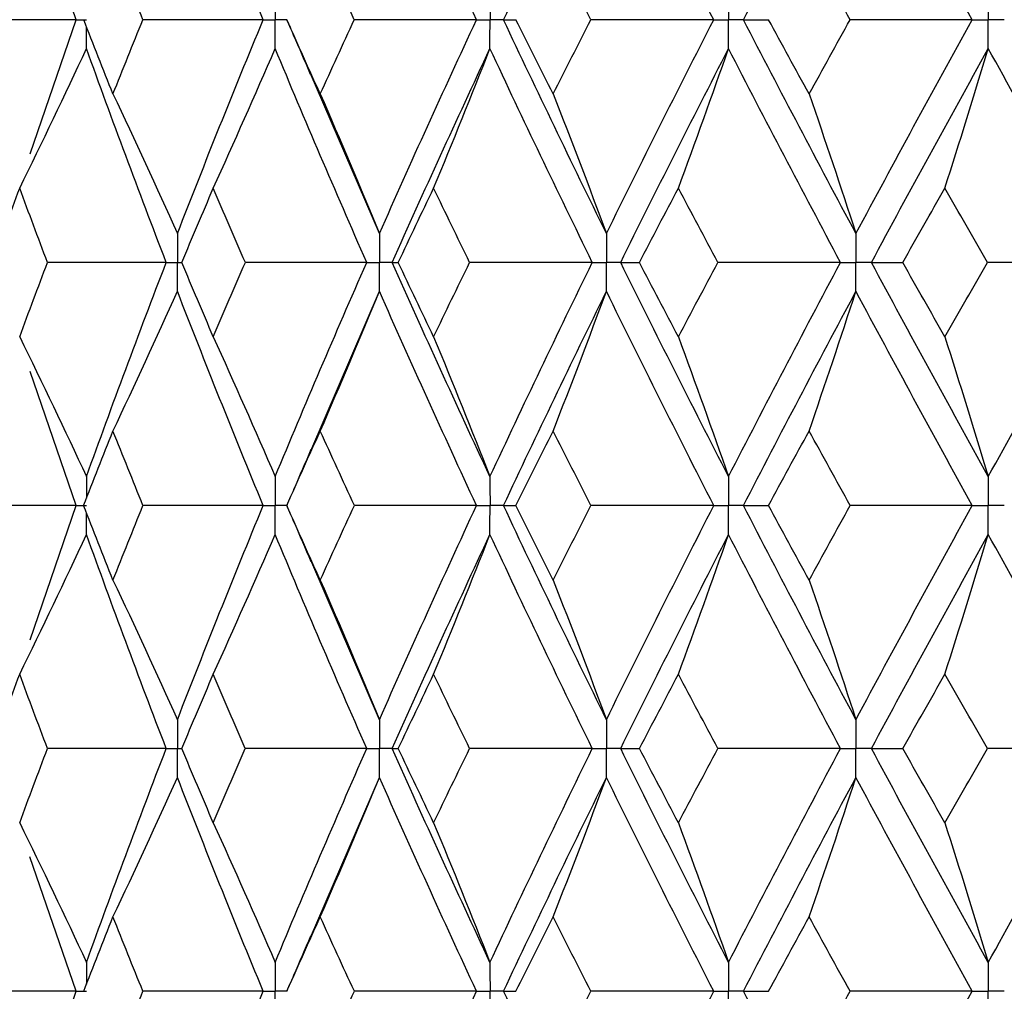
# Paper-space layout '_Right' of a CAD drawing. Header units: millimetres. Extents: x -25 to 310, y -1 to 320.
# Tile 5 of 51: x -16.56 to -10.38, y 21.73 to 27.82. Entities that reach past the tile are written whole.
import ezdxf

# ---------------------------------------------------------------- set-up
doc = ezdxf.new("R2010")
doc.units = ezdxf.units.MM

psp = doc.layouts.new('_Right')

# ---------------------------------------------------------------- linework, layer by layer
at = {"color": 7, "linetype": 'Continuous', "lineweight": 25}
for p, q in [((-16.2095, 27.8243), (-16.4987, 28.6664)), ((-16.499, 26.9825), (-16.2095, 27.8243)), ((-14.8862, 27.8243), (-14.887, 27.8244)), ((-14.3057, 26.4821), (-14.741, 27.4915)), ((-14.7369, 25.1177), (-14.3057, 26.1194)), ((-16.2095, 24.7748), (-16.4986, 25.6168)), ((-16.4988, 23.9326), (-16.2095, 24.7748)), ((-14.8864, 24.7748), (-14.8872, 24.7748)), ((-14.3057, 23.4307), (-14.7373, 24.4329)), ((-14.7392, 22.0627), (-14.3057, 23.0682)), ((-16.2095, 21.7258), (-16.4997, 22.5696)), ((-16.4986, 20.8838), (-16.2095, 21.7258)), ((-14.8864, 21.7257), (-14.8871, 21.7257))]:
    psp.add_line(p, q, dxfattribs=at)
for points in [[(-15.0354, 27.8243), (-15.2201, 28.2718), (-15.3997, 28.7201), (-15.5737, 29.1685)], [(-13.6964, 27.8243), (-13.9044, 28.2718), (-14.1076, 28.7201), (-14.3057, 29.1685)], [(-13.5269, 27.8243), (-13.3164, 28.2718), (-13.1009, 28.7201), (-12.8809, 29.1685)], [(-12.2075, 27.8243), (-12.4363, 28.2718), (-12.6609, 28.7201), (-12.8809, 29.1685)], [(-12.0211, 27.8243), (-11.79, 28.2718), (-11.5545, 28.7201), (-11.315, 29.1685)], [(-10.5847, 27.8243), (-10.8319, 28.2718), (-11.0754, 28.7201), (-11.315, 29.1685)], [(-15.79, 27.8244), (-15.8533, 27.98), (-15.9161, 28.1357), (-15.9781, 28.2914)], [(-14.4634, 27.8244), (-14.5353, 27.98), (-14.6065, 28.1357), (-14.6771, 28.2914)], [(-12.9784, 27.8244), (-13.0579, 27.98), (-13.1369, 28.1357), (-13.2153, 28.2914)], [(-11.3512, 27.8244), (-11.4375, 27.98), (-11.5234, 28.1357), (-11.6088, 28.2914)], [(-16.2095, 27.8243), (-16.4549, 27.8243), (-16.6995, 27.8243), (-16.9435, 27.8244)], [(-15.9781, 27.3582), (-16.0401, 27.5136), (-16.1014, 27.6689), (-16.1621, 27.8244)], [(-15.9781, 27.3582), (-15.9161, 27.5136), (-15.8534, 27.6689), (-15.79, 27.8244)], [(-15.0354, 27.8243), (-15.2873, 27.8243), (-15.5389, 27.8243), (-15.79, 27.8244)], [(-15.5737, 26.4821), (-15.3997, 26.93), (-15.2203, 27.3765), (-15.0354, 27.8243)], [(-14.6771, 27.3582), (-14.7477, 27.5136), (-14.8177, 27.6689), (-14.887, 27.8244)], [(-14.6771, 27.3582), (-14.6065, 27.5136), (-14.5353, 27.6689), (-14.4634, 27.8244)], [(-13.6964, 27.8243), (-13.9523, 27.8243), (-14.208, 27.8243), (-14.4634, 27.8244)], [(-14.3057, 26.4821), (-14.1075, 26.93), (-13.9045, 27.3765), (-13.6964, 27.8243)], [(-13.5269, 27.8243), (-13.5031, 27.8243), (-13.4771, 27.8243), (-13.4489, 27.8244)], [(-12.8809, 26.4821), (-13.101, 26.93), (-13.3162, 27.3765), (-13.5269, 27.8243)], [(-13.2153, 27.3582), (-13.2937, 27.5136), (-13.3716, 27.6689), (-13.4489, 27.8244)], [(-13.2153, 27.3582), (-13.1369, 27.5136), (-13.0579, 27.6689), (-12.9784, 27.8244)], [(-12.2075, 27.8243), (-12.4644, 27.8243), (-12.7214, 27.8243), (-12.9784, 27.8244)], [(-12.8809, 26.4821), (-12.6608, 26.93), (-12.4364, 27.3765), (-12.2075, 27.8243)], [(-12.0211, 27.8243), (-11.9707, 27.8243), (-11.9181, 27.8243), (-11.8634, 27.8244)], [(-11.315, 26.4821), (-11.5546, 26.93), (-11.7899, 27.3765), (-12.0211, 27.8243)], [(-11.6088, 27.3582), (-11.6941, 27.5136), (-11.779, 27.6689), (-11.8634, 27.8244)], [(-11.6088, 27.3582), (-11.5234, 27.5136), (-11.4375, 27.6689), (-11.3512, 27.8244)], [(-10.5847, 27.8243), (-10.84, 27.8243), (-11.0955, 27.8243), (-11.3512, 27.8244)], [(-11.315, 26.4821), (-11.0754, 26.93), (-10.8321, 27.3765), (-10.5847, 27.8243)], [(-16.5637, 26.7671), (-16.4212, 27.0572), (-16.2815, 27.3491), (-16.1446, 27.643)], [(-15.6439, 26.3008), (-15.8165, 26.7488), (-15.9833, 27.1953), (-16.1446, 27.643)], [(-15.3486, 26.7671), (-15.2166, 27.0572), (-15.0871, 27.3491), (-14.9602, 27.643)], [(-14.3856, 26.3008), (-14.5824, 26.7488), (-14.7739, 27.1953), (-14.9602, 27.643)], [(-14.2252, 26.3008), (-14.0257, 26.7488), (-13.8213, 27.1953), (-13.6119, 27.643)], [(-13.9654, 26.7671), (-13.8452, 27.0572), (-13.7274, 27.3491), (-13.6119, 27.643)], [(-12.9697, 26.3008), (-13.1886, 26.7488), (-13.4026, 27.1953), (-13.6119, 27.643)], [(-12.7916, 26.3008), (-12.5702, 26.7488), (-12.3446, 27.1953), (-12.1145, 27.643)], [(-12.4291, 26.7671), (-12.3221, 27.0572), (-12.2173, 27.3491), (-12.1145, 27.643)], [(-11.4117, 26.3008), (-11.6502, 26.7488), (-11.8844, 27.1953), (-12.1145, 27.643)], [(-11.2178, 26.3008), (-10.9771, 26.7488), (-10.7327, 27.1953), (-10.4844, 27.643)], [(-10.7566, 26.7671), (-10.6641, 27.0572), (-10.5733, 27.3491), (-10.4844, 27.643)], [(-9.7287, 26.3008), (-9.9843, 26.7488), (-10.2361, 27.1953), (-10.4844, 27.643)], [(-15.9781, 27.3582), (-15.8406, 27.0681), (-15.7058, 26.7761), (-15.5737, 26.4821)], [(-14.6771, 27.3582), (-14.5508, 27.0681), (-14.427, 26.7761), (-14.3057, 26.4821)], [(-13.2153, 27.3582), (-13.1016, 27.0681), (-12.9901, 26.7761), (-12.8809, 26.4821)], [(-11.6088, 27.3582), (-11.5089, 27.0681), (-11.4109, 26.7761), (-11.315, 26.4821)], [(-16.7341, 26.3007), (-16.678, 26.4563), (-16.6212, 26.6118), (-16.5637, 26.7671)], [(-16.3892, 26.3007), (-16.4481, 26.4563), (-16.5063, 26.6118), (-16.5637, 26.7671)], [(-15.5459, 26.3007), (-15.4808, 26.4563), (-15.415, 26.6118), (-15.3486, 26.7671)], [(-15.1474, 26.3007), (-15.2151, 26.4563), (-15.2822, 26.6118), (-15.3486, 26.7671)], [(-14.1875, 26.3007), (-14.114, 26.4563), (-14.04, 26.6118), (-13.9654, 26.7671)], [(-13.7397, 26.3007), (-13.8155, 26.4563), (-13.8907, 26.6118), (-13.9654, 26.7671)], [(-12.6736, 26.3007), (-12.5926, 26.4563), (-12.5111, 26.6118), (-12.4291, 26.7671)], [(-12.1814, 26.3007), (-12.2645, 26.4563), (-12.3471, 26.6118), (-12.4291, 26.7671)], [(-11.0208, 26.3007), (-10.9332, 26.4563), (-10.8451, 26.6118), (-10.7566, 26.7671)], [(-10.4897, 26.3007), (-10.5791, 26.4563), (-10.6681, 26.6118), (-10.7566, 26.7671)], [(-16.5637, 25.8335), (-16.5063, 25.9892), (-16.4481, 26.145), (-16.3892, 26.3007)], [(-15.6439, 26.3008), (-15.8929, 26.3008), (-16.1413, 26.3007), (-16.3892, 26.3007)], [(-16.1446, 24.9563), (-15.9833, 25.4046), (-15.8163, 25.853), (-15.6439, 26.3008)], [(-15.3486, 25.8335), (-15.4151, 25.9892), (-15.4808, 26.145), (-15.5459, 26.3007)], [(-15.3486, 25.8335), (-15.2822, 25.9892), (-15.2151, 26.145), (-15.1474, 26.3007)], [(-14.3856, 26.3008), (-14.6399, 26.3008), (-14.8938, 26.3007), (-15.1474, 26.3007)], [(-14.9602, 24.9563), (-14.7739, 25.4046), (-14.5822, 25.853), (-14.3856, 26.3008)], [(-14.2252, 26.3008), (-14.2148, 26.3008), (-14.2022, 26.3007), (-14.1875, 26.3007)], [(-13.6119, 24.9563), (-13.8213, 25.4046), (-14.0258, 25.853), (-14.2252, 26.3008)], [(-13.9654, 25.8335), (-14.04, 25.9892), (-14.114, 26.145), (-14.1875, 26.3007)], [(-13.9654, 25.8335), (-13.8907, 25.9892), (-13.8155, 26.145), (-13.7397, 26.3007)], [(-12.9697, 26.3008), (-13.2265, 26.3008), (-13.4831, 26.3007), (-13.7397, 26.3007)], [(-13.6119, 24.9563), (-13.4026, 25.4046), (-13.1884, 25.853), (-12.9697, 26.3008)], [(-12.7916, 26.3008), (-12.7544, 26.3008), (-12.715, 26.3007), (-12.6736, 26.3007)], [(-12.1145, 24.9563), (-12.3446, 25.4046), (-12.5704, 25.853), (-12.7916, 26.3008)], [(-12.4291, 25.8335), (-12.5111, 25.9892), (-12.5926, 26.145), (-12.6736, 26.3007)], [(-12.4291, 25.8335), (-12.347, 25.9892), (-12.2645, 26.145), (-12.1814, 26.3007)], [(-11.4117, 26.3008), (-11.6682, 26.3008), (-11.9247, 26.3007), (-12.1814, 26.3007)], [(-12.1145, 24.9563), (-11.8844, 25.4046), (-11.6501, 25.853), (-11.4117, 26.3008)], [(-11.2178, 26.3008), (-11.1542, 26.3008), (-11.0886, 26.3007), (-11.0208, 26.3007)], [(-10.4844, 24.9563), (-10.7327, 25.4046), (-10.9773, 25.853), (-11.2178, 26.3008)], [(-10.7566, 25.8335), (-10.8452, 25.9892), (-10.9332, 26.145), (-11.0208, 26.3007)], [(-10.7566, 25.8335), (-10.6681, 25.9892), (-10.5791, 26.145), (-10.4897, 26.3007)], [(-9.7287, 26.3008), (-9.982, 26.3008), (-10.2357, 26.3007), (-10.4897, 26.3007)], [(-10.4844, 24.9563), (-10.2361, 25.4046), (-9.9841, 25.853), (-9.7287, 26.3008)], [(-15.9781, 25.2425), (-15.8407, 25.533), (-15.7059, 25.8253), (-15.5737, 26.1194)], [(-15.0353, 24.7748), (-15.2202, 25.2232), (-15.3998, 25.6716), (-15.5737, 26.1194)], [(-14.6771, 25.2425), (-14.5509, 25.533), (-14.4271, 25.8253), (-14.3057, 26.1194)], [(-13.6964, 24.7748), (-13.9044, 25.2232), (-14.1076, 25.6716), (-14.3057, 26.1194)], [(-13.5269, 24.7748), (-13.3163, 25.2232), (-13.1008, 25.6716), (-12.8809, 26.1194)], [(-13.2153, 25.2425), (-13.1017, 25.533), (-12.9902, 25.8253), (-12.8809, 26.1194)], [(-12.2074, 24.7748), (-12.4363, 25.2232), (-12.661, 25.6716), (-12.8809, 26.1194)], [(-12.0212, 24.7748), (-11.7899, 25.2232), (-11.5544, 25.6716), (-11.315, 26.1194)], [(-11.6088, 25.2425), (-11.5089, 25.533), (-11.411, 25.8253), (-11.315, 26.1194)], [(-10.5847, 24.7748), (-10.832, 25.2232), (-11.0755, 25.6716), (-11.315, 26.1194)], [(-16.5637, 25.8335), (-16.4213, 25.5429), (-16.2815, 25.2505), (-16.1446, 24.9563)], [(-15.3486, 25.8335), (-15.2166, 25.5429), (-15.0871, 25.2505), (-14.9602, 24.9563)], [(-13.9654, 25.8335), (-13.8452, 25.5429), (-13.7274, 25.2505), (-13.6119, 24.9563)], [(-12.4291, 25.8335), (-12.3222, 25.5429), (-12.2173, 25.2505), (-12.1145, 24.9563)], [(-10.7566, 25.8335), (-10.6641, 25.5429), (-10.5734, 25.2505), (-10.4844, 24.9563)], [(-16.1623, 24.7748), (-16.1016, 24.9307), (-16.0402, 25.0866), (-15.9781, 25.2425)], [(-15.7898, 24.7748), (-15.8532, 24.9307), (-15.916, 25.0866), (-15.9781, 25.2425)], [(-14.8872, 24.7748), (-14.8178, 24.9307), (-14.7478, 25.0866), (-14.6771, 25.2425)], [(-14.4632, 24.7748), (-14.5351, 24.9307), (-14.6064, 25.0866), (-14.6771, 25.2425)], [(-13.4491, 24.7748), (-13.3717, 24.9307), (-13.2938, 25.0866), (-13.2153, 25.2425)], [(-12.9782, 24.7748), (-13.0578, 24.9307), (-13.1368, 25.0866), (-13.2153, 25.2425)], [(-11.8636, 24.7748), (-11.7792, 24.9307), (-11.6942, 25.0866), (-11.6088, 25.2425)], [(-11.3509, 24.7748), (-11.4374, 24.9307), (-11.5233, 25.0866), (-11.6088, 25.2425)], [(-16.2095, 24.7748), (-16.4548, 24.7748), (-16.6994, 24.7748), (-16.9434, 24.7748)], [(-15.9781, 24.3073), (-16.0402, 24.4631), (-16.1016, 24.6189), (-16.1623, 24.7748)], [(-15.9781, 24.3073), (-15.916, 24.4631), (-15.8532, 24.6189), (-15.7898, 24.7748)], [(-15.0353, 24.7748), (-15.2872, 24.7748), (-15.5388, 24.7748), (-15.7898, 24.7748)], [(-15.5737, 23.4307), (-15.3998, 23.8781), (-15.2202, 24.3264), (-15.0353, 24.7748)], [(-14.6771, 24.3073), (-14.7478, 24.4631), (-14.8178, 24.6189), (-14.8872, 24.7748)], [(-14.6771, 24.3073), (-14.6064, 24.4631), (-14.5351, 24.6189), (-14.4632, 24.7748)], [(-13.6964, 24.7748), (-13.9522, 24.7748), (-14.2078, 24.7748), (-14.4632, 24.7748)], [(-14.3057, 23.4307), (-14.1077, 23.8781), (-13.9045, 24.3264), (-13.6964, 24.7748)], [(-13.5269, 24.7748), (-13.5032, 24.7748), (-13.4772, 24.7748), (-13.4491, 24.7748)], [(-12.8809, 23.4307), (-13.1008, 23.8781), (-13.3162, 24.3264), (-13.5269, 24.7748)], [(-13.2153, 24.3073), (-13.2938, 24.4631), (-13.3717, 24.6189), (-13.4491, 24.7748)], [(-13.2153, 24.3073), (-13.1368, 24.4631), (-13.0578, 24.6189), (-12.9782, 24.7748)], [(-12.2074, 24.7748), (-12.4643, 24.7748), (-12.7212, 24.7748), (-12.9782, 24.7748)], [(-12.8809, 23.4307), (-12.661, 23.8781), (-12.4364, 24.3264), (-12.2074, 24.7748)], [(-12.0212, 24.7748), (-11.9708, 24.7748), (-11.9183, 24.7748), (-11.8636, 24.7748)], [(-11.315, 23.4307), (-11.5544, 23.8781), (-11.7899, 24.3264), (-12.0212, 24.7748)], [(-11.6088, 24.3073), (-11.6942, 24.4631), (-11.7792, 24.6189), (-11.8636, 24.7748)], [(-11.6088, 24.3073), (-11.5233, 24.4631), (-11.4374, 24.6189), (-11.3509, 24.7748)], [(-10.5847, 24.7748), (-10.8399, 24.7748), (-11.0953, 24.7748), (-11.3509, 24.7748)], [(-11.315, 23.4307), (-11.0756, 23.8781), (-10.832, 24.3264), (-10.5847, 24.7748)], [(-16.5637, 23.7163), (-16.4212, 24.0067), (-16.2815, 24.2991), (-16.1446, 24.5933)], [(-15.6439, 23.2494), (-15.8163, 23.6967), (-15.9833, 24.1449), (-16.1446, 24.5933)], [(-15.3486, 23.7163), (-15.2166, 24.0067), (-15.0871, 24.2991), (-14.9602, 24.5933)], [(-14.3856, 23.2494), (-14.5822, 23.6967), (-14.7739, 24.1449), (-14.9602, 24.5933)], [(-14.2252, 23.2494), (-14.0258, 23.6967), (-13.8213, 24.1449), (-13.6119, 24.5933)], [(-13.9654, 23.7163), (-13.8452, 24.0067), (-13.7274, 24.2991), (-13.6119, 24.5933)], [(-12.9697, 23.2494), (-13.1884, 23.6967), (-13.4026, 24.1449), (-13.6119, 24.5933)], [(-12.7915, 23.2494), (-12.5704, 23.6967), (-12.3446, 24.1449), (-12.1145, 24.5933)], [(-12.4291, 23.7163), (-12.3222, 24.0067), (-12.2173, 24.2991), (-12.1145, 24.5933)], [(-11.4118, 23.2494), (-11.65, 23.6967), (-11.8844, 24.1449), (-12.1145, 24.5933)], [(-11.2178, 23.2494), (-10.9773, 23.6967), (-10.7327, 24.1449), (-10.4844, 24.5933)], [(-10.7566, 23.7163), (-10.6641, 24.0067), (-10.5733, 24.2991), (-10.4844, 24.5933)], [(-9.7287, 23.2494), (-9.984, 23.6967), (-10.2361, 24.1449), (-10.4844, 24.5933)], [(-15.9781, 24.3073), (-15.8407, 24.0169), (-15.7059, 23.7247), (-15.5737, 23.4307)], [(-14.6771, 24.3073), (-14.5509, 24.0169), (-14.4271, 23.7247), (-14.3057, 23.4307)], [(-13.2153, 24.3073), (-13.1017, 24.0169), (-12.9902, 23.7247), (-12.8809, 23.4307)], [(-11.6088, 24.3073), (-11.5089, 24.0169), (-11.411, 23.7247), (-11.315, 23.4307)], [(-16.734, 23.2495), (-16.678, 23.405), (-16.6212, 23.5606), (-16.5637, 23.7163)], [(-16.3893, 23.2495), (-16.4481, 23.405), (-16.5063, 23.5606), (-16.5637, 23.7163)], [(-15.5458, 23.2495), (-15.4808, 23.405), (-15.415, 23.5606), (-15.3486, 23.7163)], [(-15.1475, 23.2495), (-15.2152, 23.405), (-15.2822, 23.5606), (-15.3486, 23.7163)], [(-14.1873, 23.2495), (-14.114, 23.405), (-14.04, 23.5606), (-13.9654, 23.7163)], [(-13.7398, 23.2495), (-13.8156, 23.405), (-13.8908, 23.5606), (-13.9654, 23.7163)], [(-12.6734, 23.2495), (-12.5925, 23.405), (-12.5111, 23.5606), (-12.4291, 23.7163)], [(-12.1815, 23.2495), (-12.2646, 23.405), (-12.3471, 23.5606), (-12.4291, 23.7163)], [(-11.0206, 23.2495), (-10.9331, 23.405), (-10.8451, 23.5606), (-10.7566, 23.7163)], [(-10.4898, 23.2495), (-10.5792, 23.405), (-10.6681, 23.5606), (-10.7566, 23.7163)], [(-16.5637, 22.7835), (-16.5063, 22.939), (-16.4481, 23.0942), (-16.3893, 23.2495)], [(-15.6439, 23.2494), (-15.8929, 23.2494), (-16.1414, 23.2495), (-16.3893, 23.2495)], [(-16.1446, 21.9071), (-15.9833, 22.3553), (-15.8164, 22.802), (-15.6439, 23.2494)], [(-15.3486, 22.7835), (-15.415, 22.939), (-15.4808, 23.0942), (-15.5458, 23.2495)], [(-15.3486, 22.7835), (-15.2822, 22.939), (-15.2152, 23.0942), (-15.1475, 23.2495)], [(-14.3856, 23.2494), (-14.6399, 23.2494), (-14.8939, 23.2495), (-15.1475, 23.2495)], [(-14.9602, 21.9071), (-14.7738, 22.3553), (-14.5823, 22.802), (-14.3856, 23.2494)], [(-14.2252, 23.2494), (-14.2147, 23.2494), (-14.2021, 23.2495), (-14.1873, 23.2495)], [(-13.6119, 21.9071), (-13.8214, 22.3553), (-14.0257, 22.802), (-14.2252, 23.2494)], [(-13.9654, 22.7835), (-14.04, 22.939), (-14.114, 23.0942), (-14.1873, 23.2495)], [(-13.9654, 22.7835), (-13.8907, 22.939), (-13.8156, 23.0942), (-13.7398, 23.2495)], [(-12.9697, 23.2494), (-13.2265, 23.2494), (-13.4832, 23.2495), (-13.7398, 23.2495)], [(-13.6119, 21.9071), (-13.4025, 22.3553), (-13.1885, 22.802), (-12.9697, 23.2494)], [(-12.7915, 23.2494), (-12.7543, 23.2494), (-12.715, 23.2495), (-12.6734, 23.2495)], [(-12.1145, 21.9071), (-12.3447, 22.3553), (-12.5703, 22.802), (-12.7915, 23.2494)], [(-12.4291, 22.7835), (-12.5111, 22.939), (-12.5925, 23.0942), (-12.6734, 23.2495)], [(-12.4291, 22.7835), (-12.3471, 22.939), (-12.2646, 23.0942), (-12.1815, 23.2495)], [(-11.4118, 23.2494), (-11.6682, 23.2494), (-11.9248, 23.2495), (-12.1815, 23.2495)], [(-12.1145, 21.9071), (-11.8844, 22.3553), (-11.6501, 22.802), (-11.4118, 23.2494)], [(-11.2178, 23.2494), (-11.1542, 23.2494), (-11.0885, 23.2495), (-11.0206, 23.2495)], [(-10.4844, 21.9071), (-10.7328, 22.3553), (-10.9772, 22.802), (-11.2178, 23.2494)], [(-10.7566, 22.7835), (-10.8451, 22.939), (-10.9331, 23.0942), (-11.0206, 23.2495)], [(-10.7566, 22.7835), (-10.6681, 22.939), (-10.5792, 23.0942), (-10.4898, 23.2495)], [(-9.7287, 23.2494), (-9.9821, 23.2494), (-10.2358, 23.2495), (-10.4898, 23.2495)], [(-10.4844, 21.9071), (-10.236, 22.3553), (-9.9842, 22.802), (-9.7287, 23.2494)], [(-15.9781, 22.1924), (-15.8407, 22.4825), (-15.7058, 22.7744), (-15.5737, 23.0682)], [(-15.0353, 21.7258), (-15.2203, 22.174), (-15.3997, 22.6208), (-15.5737, 23.0682)], [(-14.6771, 22.1924), (-14.5509, 22.4825), (-14.427, 22.7744), (-14.3057, 23.0682)], [(-13.6964, 21.7258), (-13.9045, 22.174), (-14.1076, 22.6208), (-14.3057, 23.0682)], [(-13.5269, 21.7258), (-13.3162, 22.174), (-13.1009, 22.6208), (-12.8809, 23.0682)], [(-13.2153, 22.1924), (-13.1017, 22.4825), (-12.9902, 22.7744), (-12.8809, 23.0682)], [(-12.2074, 21.7258), (-12.4365, 22.174), (-12.6609, 22.6208), (-12.8809, 23.0682)], [(-12.0211, 21.7258), (-11.7898, 22.174), (-11.5544, 22.6208), (-11.315, 23.0682)], [(-11.6088, 22.1924), (-11.5089, 22.4825), (-11.411, 22.7744), (-11.315, 23.0682)], [(-10.5847, 21.7258), (-10.8321, 22.174), (-11.0755, 22.6208), (-11.315, 23.0682)], [(-16.5637, 22.7835), (-16.4212, 22.4933), (-16.2815, 22.2012), (-16.1446, 21.9071)], [(-15.3486, 22.7835), (-15.2166, 22.4933), (-15.0871, 22.2012), (-14.9602, 21.9071)], [(-13.9654, 22.7835), (-13.8452, 22.4933), (-13.7274, 22.2012), (-13.6119, 21.9071)], [(-12.4291, 22.7835), (-12.3221, 22.4933), (-12.2173, 22.2012), (-12.1145, 21.9071)], [(-10.7566, 22.7835), (-10.6641, 22.4933), (-10.5733, 22.2012), (-10.4844, 21.9071)], [(-16.1622, 21.7257), (-16.1015, 21.8814), (-16.0401, 22.037), (-15.9781, 22.1924)], [(-15.7899, 21.7257), (-15.8533, 21.8814), (-15.916, 22.037), (-15.9781, 22.1924)], [(-14.8871, 21.7257), (-14.8178, 21.8814), (-14.7477, 22.037), (-14.6771, 22.1924)], [(-14.4633, 21.7257), (-14.5352, 21.8814), (-14.6065, 22.037), (-14.6771, 22.1924)], [(-13.449, 21.7257), (-13.3717, 21.8814), (-13.2938, 22.037), (-13.2153, 22.1924)], [(-12.9783, 21.7257), (-13.0579, 21.8814), (-13.1369, 22.037), (-13.2153, 22.1924)], [(-11.8635, 21.7257), (-11.7791, 21.8814), (-11.6941, 22.037), (-11.6088, 22.1924)], [(-11.351, 21.7257), (-11.4375, 21.8814), (-11.5234, 22.037), (-11.6088, 22.1924)], [(-16.2095, 21.7258), (-16.4548, 21.7258), (-16.6995, 21.7257), (-16.9434, 21.7257)], [(-15.9781, 21.2583), (-15.916, 21.4141), (-15.8533, 21.5699), (-15.7899, 21.7257)], [(-15.0353, 21.7258), (-15.2873, 21.7258), (-15.5388, 21.7257), (-15.7899, 21.7257)], [(-15.5737, 20.3811), (-15.3997, 20.8294), (-15.2202, 21.2778), (-15.0353, 21.7258)], [(-14.6771, 21.2583), (-14.6065, 21.4141), (-14.5352, 21.5699), (-14.4633, 21.7257)], [(-13.6964, 21.7258), (-13.9523, 21.7258), (-14.2079, 21.7257), (-14.4633, 21.7257)], [(-14.3057, 20.3811), (-14.1076, 20.8294), (-13.9044, 21.2778), (-13.6964, 21.7258)], [(-12.8809, 20.3811), (-13.1009, 20.8294), (-13.3163, 21.2778), (-13.5269, 21.7258)], [(-13.5269, 21.7258), (-13.5031, 21.7258), (-13.4771, 21.7257), (-13.449, 21.7257)], [(-13.2153, 21.2583), (-13.1369, 21.4141), (-13.0578, 21.5699), (-12.9783, 21.7257)], [(-12.2074, 21.7258), (-12.4644, 21.7258), (-12.7213, 21.7257), (-12.9783, 21.7257)], [(-12.8809, 20.3811), (-12.6609, 20.8294), (-12.4363, 21.2778), (-12.2074, 21.7258)], [(-11.315, 20.3811), (-11.5545, 20.8294), (-11.79, 21.2778), (-12.0211, 21.7258)], [(-12.0211, 21.7258), (-11.9707, 21.7258), (-11.9182, 21.7257), (-11.8635, 21.7257)], [(-11.6088, 21.2583), (-11.5233, 21.4141), (-11.4374, 21.5699), (-11.351, 21.7257)], [(-10.5847, 21.7258), (-10.8399, 21.7258), (-11.0954, 21.7257), (-11.351, 21.7257)], [(-11.315, 20.3811), (-11.0755, 20.8294), (-10.8319, 21.2778), (-10.5847, 21.7258)]]:
    psp.add_open_spline(points, degree=3, dxfattribs=at)
for points, knots in [([(-14.9602, 28.0056), (-14.9601, 27.9567), (-14.9601, 27.9078), (-14.9601, 27.8589), (-14.9601, 27.8474), (-14.9601, 27.8358), (-14.9601, 27.8243)], [0, 0, 0, 0, 0.0001466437, 0.0001466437, 0.0001466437, 0.000181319, 0.000181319, 0.000181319, 0.000181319]), ([(-13.6119, 28.0056), (-13.6119, 27.9567), (-13.6118, 27.9078), (-13.6118, 27.8589), (-13.6118, 27.8474), (-13.6118, 27.8358), (-13.6118, 27.8243)], [0, 0, 0, 0, 0.0001466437, 0.0001466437, 0.0001466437, 0.000181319, 0.000181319, 0.000181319, 0.000181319]), ([(-12.1145, 28.0056), (-12.1145, 27.9567), (-12.1144, 27.9078), (-12.1144, 27.8589), (-12.1144, 27.8474), (-12.1144, 27.8358), (-12.1144, 27.8243)], [0, 0, 0, 0, 0.0001466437, 0.0001466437, 0.0001466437, 0.000181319, 0.000181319, 0.000181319, 0.000181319]), ([(-10.4844, 28.0056), (-10.4843, 27.9567), (-10.4843, 27.9078), (-10.4843, 27.8589), (-10.4843, 27.8474), (-10.4843, 27.8358), (-10.4843, 27.8243)], [0, 0, 0, 0, 0.0001466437, 0.0001466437, 0.0001466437, 0.000181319, 0.000181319, 0.000181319, 0.000181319]), ([(-16.2095, 27.8243), (-16.1941, 27.8243), (-16.1787, 27.8243), (-16.1633, 27.8243), (-16.157, 27.8243), (-16.1507, 27.8243), (-16.1444, 27.8243)], [0, 0, 0, 0, 0.0000852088, 0.0000852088, 0.0000852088, 0.0001198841, 0.0001198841, 0.0001198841, 0.0001198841]), ([(-15.0354, 27.8243), (-15.0176, 27.8243), (-14.9997, 27.8243), (-14.9819, 27.8243), (-14.9746, 27.8243), (-14.9673, 27.8243), (-14.9601, 27.8243)], [0, 0, 0, 0, 0.0000852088, 0.0000852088, 0.0000852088, 0.0001198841, 0.0001198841, 0.0001198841, 0.0001198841]), ([(-14.9602, 27.643), (-14.9601, 27.6919), (-14.9601, 27.7407), (-14.9601, 27.7896), (-14.9601, 27.8012), (-14.9601, 27.8127), (-14.9601, 27.8243)], [0, 0, 0, 0, 0.000146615, 0.000146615, 0.000146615, 0.0001812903, 0.0001812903, 0.0001812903, 0.0001812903]), ([(-14.8876, 27.8237), (-14.8738, 27.7923), (-14.8238, 27.6786), (-14.7752, 27.5649), (-14.7401, 27.4827)], [0, 0, 0, 0, 0.276868, 1, 1, 1, 1]), ([(-13.6964, 27.8243), (-13.6764, 27.8243), (-13.6564, 27.8243), (-13.6363, 27.8243), (-13.6281, 27.8243), (-13.62, 27.8243), (-13.6118, 27.8243)], [0, 0, 0, 0, 0.0000852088, 0.0000852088, 0.0000852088, 0.0001198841, 0.0001198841, 0.0001198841, 0.0001198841]), ([(-13.6119, 27.643), (-13.6119, 27.6919), (-13.6118, 27.7407), (-13.6118, 27.7896), (-13.6118, 27.8012), (-13.6118, 27.8127), (-13.6118, 27.8243)], [0, 0, 0, 0, 0.000146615, 0.000146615, 0.000146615, 0.0001812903, 0.0001812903, 0.0001812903, 0.0001812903]), ([(-13.5269, 27.8243), (-13.547, 27.8243), (-13.5672, 27.8243), (-13.5873, 27.8243), (-13.5955, 27.8243), (-13.6036, 27.8243), (-13.6118, 27.8243)], [0, 0, 0, 0, 0.0000852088, 0.0000852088, 0.0000852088, 0.0001198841, 0.0001198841, 0.0001198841, 0.0001198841]), ([(-12.2075, 27.8243), (-12.1854, 27.8243), (-12.1634, 27.8243), (-12.1414, 27.8243), (-12.1324, 27.8243), (-12.1234, 27.8243), (-12.1144, 27.8243)], [0, 0, 0, 0, 0.0000852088, 0.0000852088, 0.0000852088, 0.0001198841, 0.0001198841, 0.0001198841, 0.0001198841]), ([(-12.1145, 27.643), (-12.1145, 27.6919), (-12.1144, 27.7407), (-12.1144, 27.7896), (-12.1144, 27.8012), (-12.1144, 27.8127), (-12.1144, 27.8243)], [0, 0, 0, 0, 0.000146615, 0.000146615, 0.000146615, 0.0001812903, 0.0001812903, 0.0001812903, 0.0001812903]), ([(-12.0211, 27.8243), (-12.0433, 27.8243), (-12.0654, 27.8243), (-12.0875, 27.8243), (-12.0964, 27.8243), (-12.1054, 27.8243), (-12.1144, 27.8243)], [0, 0, 0, 0, 0.0000852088, 0.0000852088, 0.0000852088, 0.0001198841, 0.0001198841, 0.0001198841, 0.0001198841]), ([(-10.5847, 27.8243), (-10.561, 27.8243), (-10.5372, 27.8243), (-10.5134, 27.8243), (-10.5037, 27.8243), (-10.494, 27.8243), (-10.4843, 27.8243)], [0, 0, 0, 0, 0.0000852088, 0.0000852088, 0.0000852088, 0.0001198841, 0.0001198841, 0.0001198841, 0.0001198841]), ([(-10.4844, 27.643), (-10.4843, 27.6919), (-10.4843, 27.7407), (-10.4843, 27.7896), (-10.4843, 27.8012), (-10.4843, 27.8127), (-10.4843, 27.8243)], [0, 0, 0, 0, 0.000146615, 0.000146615, 0.000146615, 0.0001812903, 0.0001812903, 0.0001812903, 0.0001812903]), ([(-10.3837, 27.8243), (-10.4075, 27.8243), (-10.4314, 27.8243), (-10.4552, 27.8243), (-10.4649, 27.8243), (-10.4746, 27.8243), (-10.4843, 27.8243)], [0, 0, 0, 0, 0.0000852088, 0.0000852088, 0.0000852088, 0.0001198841, 0.0001198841, 0.0001198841, 0.0001198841]), ([(-15.5737, 26.4821), (-15.5736, 26.4332), (-15.5736, 26.3843), (-15.5736, 26.3355), (-15.5736, 26.3239), (-15.5736, 26.3123), (-15.5736, 26.3008)], [0, 0, 0, 0, 0.0001466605, 0.0001466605, 0.0001466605, 0.0001813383, 0.0001813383, 0.0001813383, 0.0001813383]), ([(-14.3057, 26.4821), (-14.3056, 26.4332), (-14.3056, 26.3843), (-14.3055, 26.3355), (-14.3055, 26.3239), (-14.3055, 26.3123), (-14.3055, 26.3008)], [0, 0, 0, 0, 0.0001466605, 0.0001466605, 0.0001466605, 0.0001813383, 0.0001813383, 0.0001813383, 0.0001813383]), ([(-12.8809, 26.4821), (-12.8808, 26.4332), (-12.8808, 26.3843), (-12.8808, 26.3355), (-12.8808, 26.3239), (-12.8808, 26.3123), (-12.8808, 26.3008)], [0, 0, 0, 0, 0.0001466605, 0.0001466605, 0.0001466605, 0.0001813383, 0.0001813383, 0.0001813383, 0.0001813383]), ([(-11.315, 26.4821), (-11.3149, 26.4332), (-11.3149, 26.3843), (-11.3149, 26.3355), (-11.3149, 26.3239), (-11.3149, 26.3123), (-11.3149, 26.3008)], [0, 0, 0, 0, 0.0001466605, 0.0001466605, 0.0001466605, 0.0001813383, 0.0001813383, 0.0001813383, 0.0001813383]), ([(-15.6439, 26.3008), (-15.6273, 26.3008), (-15.6106, 26.3008), (-15.5939, 26.3008), (-15.5872, 26.3008), (-15.5804, 26.3008), (-15.5736, 26.3008)], [0, 0, 0, 0, 0.0000851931, 0.0000851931, 0.0000851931, 0.0001198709, 0.0001198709, 0.0001198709, 0.0001198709]), ([(-15.5737, 26.1194), (-15.5736, 26.1683), (-15.5736, 26.2172), (-15.5736, 26.2661), (-15.5736, 26.2777), (-15.5736, 26.2892), (-15.5736, 26.3008)], [0, 0, 0, 0, 0.0001466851, 0.0001466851, 0.0001466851, 0.0001813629, 0.0001813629, 0.0001813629, 0.0001813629]), ([(-14.3856, 26.3008), (-14.3667, 26.3008), (-14.3477, 26.3008), (-14.3287, 26.3008), (-14.321, 26.3008), (-14.3133, 26.3008), (-14.3055, 26.3008)], [0, 0, 0, 0, 0.0000851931, 0.0000851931, 0.0000851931, 0.0001198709, 0.0001198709, 0.0001198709, 0.0001198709]), ([(-14.3057, 26.1194), (-14.3056, 26.1683), (-14.3056, 26.2172), (-14.3055, 26.2661), (-14.3055, 26.2777), (-14.3055, 26.2892), (-14.3055, 26.3008)], [0, 0, 0, 0, 0.0001466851, 0.0001466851, 0.0001466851, 0.0001813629, 0.0001813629, 0.0001813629, 0.0001813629]), ([(-14.2252, 26.3008), (-14.2443, 26.3008), (-14.2633, 26.3008), (-14.2823, 26.3008), (-14.2901, 26.3008), (-14.2978, 26.3008), (-14.3055, 26.3008)], [0, 0, 0, 0, 0.0000851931, 0.0000851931, 0.0000851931, 0.0001198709, 0.0001198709, 0.0001198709, 0.0001198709]), ([(-12.9697, 26.3008), (-12.9487, 26.3008), (-12.9276, 26.3008), (-12.9065, 26.3008), (-12.8979, 26.3008), (-12.8894, 26.3008), (-12.8808, 26.3008)], [0, 0, 0, 0, 0.0000851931, 0.0000851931, 0.0000851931, 0.0001198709, 0.0001198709, 0.0001198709, 0.0001198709]), ([(-12.8809, 26.1194), (-12.8808, 26.1683), (-12.8808, 26.2172), (-12.8808, 26.2661), (-12.8808, 26.2777), (-12.8808, 26.2892), (-12.8808, 26.3008)], [0, 0, 0, 0, 0.0001466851, 0.0001466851, 0.0001466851, 0.0001813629, 0.0001813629, 0.0001813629, 0.0001813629]), ([(-12.7916, 26.3008), (-12.8127, 26.3008), (-12.8339, 26.3008), (-12.855, 26.3008), (-12.8636, 26.3008), (-12.8722, 26.3008), (-12.8808, 26.3008)], [0, 0, 0, 0, 0.0000851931, 0.0000851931, 0.0000851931, 0.0001198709, 0.0001198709, 0.0001198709, 0.0001198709]), ([(-11.4117, 26.3008), (-11.3888, 26.3008), (-11.3659, 26.3008), (-11.3429, 26.3008), (-11.3336, 26.3008), (-11.3242, 26.3008), (-11.3149, 26.3008)], [0, 0, 0, 0, 0.0000851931, 0.0000851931, 0.0000851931, 0.0001198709, 0.0001198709, 0.0001198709, 0.0001198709]), ([(-11.315, 26.1194), (-11.3149, 26.1683), (-11.3149, 26.2172), (-11.3149, 26.2661), (-11.3149, 26.2777), (-11.3149, 26.2892), (-11.3149, 26.3008)], [0, 0, 0, 0, 0.0001466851, 0.0001466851, 0.0001466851, 0.0001813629, 0.0001813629, 0.0001813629, 0.0001813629]), ([(-11.2178, 26.3008), (-11.2408, 26.3008), (-11.2638, 26.3008), (-11.2868, 26.3008), (-11.2962, 26.3008), (-11.3055, 26.3008), (-11.3149, 26.3008)], [0, 0, 0, 0, 0.0000851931, 0.0000851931, 0.0000851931, 0.0001198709, 0.0001198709, 0.0001198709, 0.0001198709]), ([(-14.7361, 25.1266), (-14.7713, 25.044), (-14.8212, 24.9269), (-14.8726, 24.8099), (-14.8878, 24.7754)], [0, 0, 0, 0, 0.705224, 1, 1, 1, 1]), ([(-14.9602, 24.9563), (-14.9601, 24.9073), (-14.9601, 24.8584), (-14.9601, 24.8095), (-14.9601, 24.7979), (-14.9601, 24.7864), (-14.9601, 24.7748)], [0, 0, 0, 0, 0.0001467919, 0.0001467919, 0.0001467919, 0.0001814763, 0.0001814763, 0.0001814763, 0.0001814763]), ([(-13.6119, 24.9563), (-13.6119, 24.9073), (-13.6118, 24.8584), (-13.6118, 24.8095), (-13.6118, 24.7979), (-13.6118, 24.7864), (-13.6118, 24.7748)], [0, 0, 0, 0, 0.0001467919, 0.0001467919, 0.0001467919, 0.0001814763, 0.0001814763, 0.0001814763, 0.0001814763]), ([(-12.1145, 24.9563), (-12.1145, 24.9073), (-12.1144, 24.8584), (-12.1144, 24.8095), (-12.1144, 24.7979), (-12.1144, 24.7864), (-12.1144, 24.7748)], [0, 0, 0, 0, 0.0001467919, 0.0001467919, 0.0001467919, 0.0001814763, 0.0001814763, 0.0001814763, 0.0001814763]), ([(-10.4844, 24.9563), (-10.4843, 24.9073), (-10.4843, 24.8584), (-10.4843, 24.8095), (-10.4843, 24.7979), (-10.4843, 24.7864), (-10.4843, 24.7748)], [0, 0, 0, 0, 0.0001467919, 0.0001467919, 0.0001467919, 0.0001814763, 0.0001814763, 0.0001814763, 0.0001814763]), ([(-16.2095, 24.7748), (-16.1941, 24.7748), (-16.1787, 24.7748), (-16.1633, 24.7748), (-16.157, 24.7748), (-16.1507, 24.7748), (-16.1444, 24.7748)], [0, 0, 0, 0, 0.0000851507, 0.0000851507, 0.0000851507, 0.0001198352, 0.0001198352, 0.0001198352, 0.0001198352]), ([(-15.0353, 24.7748), (-15.0175, 24.7748), (-14.9997, 24.7748), (-14.9819, 24.7748), (-14.9746, 24.7748), (-14.9673, 24.7748), (-14.9601, 24.7748)], [0, 0, 0, 0, 0.0000851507, 0.0000851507, 0.0000851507, 0.0001198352, 0.0001198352, 0.0001198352, 0.0001198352]), ([(-14.9602, 24.5933), (-14.9601, 24.6423), (-14.9601, 24.6912), (-14.9601, 24.7401), (-14.9601, 24.7517), (-14.9601, 24.7632), (-14.9601, 24.7748)], [0, 0, 0, 0, 0.0001467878, 0.0001467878, 0.0001467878, 0.0001814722, 0.0001814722, 0.0001814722, 0.0001814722]), ([(-14.8878, 24.7742), (-14.8727, 24.7399), (-14.8214, 24.6232), (-14.7716, 24.5064), (-14.7365, 24.4239)], [0, 0, 0, 0, 0.29364, 1, 1, 1, 1]), ([(-13.6964, 24.7748), (-13.6764, 24.7748), (-13.6564, 24.7748), (-13.6363, 24.7748), (-13.6282, 24.7748), (-13.62, 24.7748), (-13.6118, 24.7748)], [0, 0, 0, 0, 0.0000851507, 0.0000851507, 0.0000851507, 0.0001198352, 0.0001198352, 0.0001198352, 0.0001198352]), ([(-13.6119, 24.5933), (-13.6119, 24.6423), (-13.6118, 24.6912), (-13.6118, 24.7401), (-13.6118, 24.7517), (-13.6118, 24.7632), (-13.6118, 24.7748)], [0, 0, 0, 0, 0.0001467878, 0.0001467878, 0.0001467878, 0.0001814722, 0.0001814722, 0.0001814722, 0.0001814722]), ([(-13.5269, 24.7748), (-13.5471, 24.7748), (-13.5672, 24.7748), (-13.5873, 24.7748), (-13.5955, 24.7748), (-13.6036, 24.7748), (-13.6118, 24.7748)], [0, 0, 0, 0, 0.0000851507, 0.0000851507, 0.0000851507, 0.0001198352, 0.0001198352, 0.0001198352, 0.0001198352]), ([(-12.2074, 24.7748), (-12.1854, 24.7748), (-12.1634, 24.7748), (-12.1414, 24.7748), (-12.1324, 24.7748), (-12.1234, 24.7748), (-12.1144, 24.7748)], [0, 0, 0, 0, 0.0000851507, 0.0000851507, 0.0000851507, 0.0001198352, 0.0001198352, 0.0001198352, 0.0001198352]), ([(-12.1145, 24.5933), (-12.1145, 24.6423), (-12.1144, 24.6912), (-12.1144, 24.7401), (-12.1144, 24.7517), (-12.1144, 24.7632), (-12.1144, 24.7748)], [0, 0, 0, 0, 0.0001467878, 0.0001467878, 0.0001467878, 0.0001814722, 0.0001814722, 0.0001814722, 0.0001814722]), ([(-12.0212, 24.7748), (-12.0433, 24.7748), (-12.0654, 24.7748), (-12.0875, 24.7748), (-12.0964, 24.7748), (-12.1054, 24.7748), (-12.1144, 24.7748)], [0, 0, 0, 0, 0.0000851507, 0.0000851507, 0.0000851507, 0.0001198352, 0.0001198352, 0.0001198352, 0.0001198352]), ([(-10.5847, 24.7748), (-10.5609, 24.7748), (-10.5372, 24.7748), (-10.5134, 24.7748), (-10.5037, 24.7748), (-10.494, 24.7748), (-10.4843, 24.7748)], [0, 0, 0, 0, 0.0000851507, 0.0000851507, 0.0000851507, 0.0001198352, 0.0001198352, 0.0001198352, 0.0001198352]), ([(-10.4844, 24.5933), (-10.4843, 24.6423), (-10.4843, 24.6912), (-10.4843, 24.7401), (-10.4843, 24.7517), (-10.4843, 24.7632), (-10.4843, 24.7748)], [0, 0, 0, 0, 0.0001467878, 0.0001467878, 0.0001467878, 0.0001814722, 0.0001814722, 0.0001814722, 0.0001814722]), ([(-10.3837, 24.7748), (-10.4075, 24.7748), (-10.4314, 24.7748), (-10.4552, 24.7748), (-10.4649, 24.7748), (-10.4746, 24.7748), (-10.4843, 24.7748)], [0, 0, 0, 0, 0.0000851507, 0.0000851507, 0.0000851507, 0.0001198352, 0.0001198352, 0.0001198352, 0.0001198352]), ([(-15.5737, 23.4307), (-15.5736, 23.3818), (-15.5736, 23.333), (-15.5736, 23.2841), (-15.5736, 23.2725), (-15.5736, 23.261), (-15.5736, 23.2494)], [0, 0, 0, 0, 0.0001465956, 0.0001465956, 0.0001465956, 0.0001812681, 0.0001812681, 0.0001812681, 0.0001812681]), ([(-14.3057, 23.4307), (-14.3056, 23.3818), (-14.3056, 23.333), (-14.3055, 23.2841), (-14.3055, 23.2725), (-14.3055, 23.261), (-14.3055, 23.2494)], [0, 0, 0, 0, 0.0001465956, 0.0001465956, 0.0001465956, 0.0001812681, 0.0001812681, 0.0001812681, 0.0001812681]), ([(-12.8809, 23.4307), (-12.8808, 23.3818), (-12.8808, 23.333), (-12.8808, 23.2841), (-12.8808, 23.2725), (-12.8808, 23.261), (-12.8808, 23.2494)], [0, 0, 0, 0, 0.0001465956, 0.0001465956, 0.0001465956, 0.0001812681, 0.0001812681, 0.0001812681, 0.0001812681]), ([(-11.315, 23.4307), (-11.3149, 23.3818), (-11.3149, 23.333), (-11.3149, 23.2841), (-11.3149, 23.2725), (-11.3149, 23.261), (-11.3149, 23.2494)], [0, 0, 0, 0, 0.0001465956, 0.0001465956, 0.0001465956, 0.0001812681, 0.0001812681, 0.0001812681, 0.0001812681]), ([(-15.6439, 23.2494), (-15.6273, 23.2494), (-15.6106, 23.2494), (-15.5939, 23.2494), (-15.5872, 23.2494), (-15.5804, 23.2494), (-15.5736, 23.2494)], [0, 0, 0, 0, 0.000085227, 0.000085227, 0.000085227, 0.0001198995, 0.0001198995, 0.0001198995, 0.0001198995]), ([(-15.5737, 23.0682), (-15.5736, 23.117), (-15.5736, 23.1659), (-15.5736, 23.2147), (-15.5736, 23.2263), (-15.5736, 23.2379), (-15.5736, 23.2494)], [0, 0, 0, 0, 0.0001465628, 0.0001465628, 0.0001465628, 0.0001812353, 0.0001812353, 0.0001812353, 0.0001812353]), ([(-14.3856, 23.2494), (-14.3667, 23.2494), (-14.3477, 23.2494), (-14.3287, 23.2494), (-14.321, 23.2494), (-14.3133, 23.2494), (-14.3055, 23.2494)], [0, 0, 0, 0, 0.000085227, 0.000085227, 0.000085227, 0.0001198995, 0.0001198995, 0.0001198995, 0.0001198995]), ([(-14.3057, 23.0682), (-14.3056, 23.117), (-14.3056, 23.1659), (-14.3055, 23.2147), (-14.3055, 23.2263), (-14.3055, 23.2379), (-14.3055, 23.2494)], [0, 0, 0, 0, 0.0001465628, 0.0001465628, 0.0001465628, 0.0001812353, 0.0001812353, 0.0001812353, 0.0001812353]), ([(-14.2252, 23.2494), (-14.2442, 23.2494), (-14.2633, 23.2494), (-14.2823, 23.2494), (-14.2901, 23.2494), (-14.2978, 23.2494), (-14.3055, 23.2494)], [0, 0, 0, 0, 0.000085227, 0.000085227, 0.000085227, 0.0001198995, 0.0001198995, 0.0001198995, 0.0001198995]), ([(-12.9697, 23.2494), (-12.9487, 23.2494), (-12.9276, 23.2494), (-12.9065, 23.2494), (-12.8979, 23.2494), (-12.8894, 23.2494), (-12.8808, 23.2494)], [0, 0, 0, 0, 0.000085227, 0.000085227, 0.000085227, 0.0001198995, 0.0001198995, 0.0001198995, 0.0001198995]), ([(-12.8809, 23.0682), (-12.8808, 23.117), (-12.8808, 23.1659), (-12.8808, 23.2147), (-12.8808, 23.2263), (-12.8808, 23.2379), (-12.8808, 23.2494)], [0, 0, 0, 0, 0.0001465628, 0.0001465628, 0.0001465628, 0.0001812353, 0.0001812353, 0.0001812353, 0.0001812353]), ([(-12.7915, 23.2494), (-12.8127, 23.2494), (-12.8339, 23.2494), (-12.855, 23.2494), (-12.8636, 23.2494), (-12.8722, 23.2494), (-12.8808, 23.2494)], [0, 0, 0, 0, 0.000085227, 0.000085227, 0.000085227, 0.0001198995, 0.0001198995, 0.0001198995, 0.0001198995]), ([(-11.4118, 23.2494), (-11.3888, 23.2494), (-11.3659, 23.2494), (-11.3429, 23.2494), (-11.3336, 23.2494), (-11.3242, 23.2494), (-11.3149, 23.2494)], [0, 0, 0, 0, 0.000085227, 0.000085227, 0.000085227, 0.0001198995, 0.0001198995, 0.0001198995, 0.0001198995]), ([(-11.315, 23.0682), (-11.3149, 23.117), (-11.3149, 23.1659), (-11.3149, 23.2147), (-11.3149, 23.2263), (-11.3149, 23.2379), (-11.3149, 23.2494)], [0, 0, 0, 0, 0.0001465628, 0.0001465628, 0.0001465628, 0.0001812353, 0.0001812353, 0.0001812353, 0.0001812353]), ([(-11.2178, 23.2494), (-11.2408, 23.2494), (-11.2638, 23.2494), (-11.2868, 23.2494), (-11.2962, 23.2494), (-11.3055, 23.2494), (-11.3149, 23.2494)], [0, 0, 0, 0, 0.000085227, 0.000085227, 0.000085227, 0.0001198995, 0.0001198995, 0.0001198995, 0.0001198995]), ([(-14.7385, 22.0716), (-14.7736, 21.9892), (-14.8227, 21.8741), (-14.8733, 21.7591), (-14.8877, 21.7263)], [0, 0, 0, 0, 0.715165, 1, 1, 1, 1]), ([(-14.9602, 21.9071), (-14.9601, 21.8582), (-14.9601, 21.8093), (-14.9601, 21.7604), (-14.9601, 21.7489), (-14.9601, 21.7373), (-14.9601, 21.7258)], [0, 0, 0, 0, 0.0001466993, 0.0001466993, 0.0001466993, 0.0001813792, 0.0001813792, 0.0001813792, 0.0001813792]), ([(-13.6119, 21.9071), (-13.6119, 21.8582), (-13.6118, 21.8093), (-13.6118, 21.7604), (-13.6118, 21.7489), (-13.6118, 21.7373), (-13.6118, 21.7258)], [0, 0, 0, 0, 0.0001466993, 0.0001466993, 0.0001466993, 0.0001813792, 0.0001813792, 0.0001813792, 0.0001813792]), ([(-12.1145, 21.9071), (-12.1145, 21.8582), (-12.1144, 21.8093), (-12.1144, 21.7604), (-12.1144, 21.7489), (-12.1144, 21.7373), (-12.1144, 21.7258)], [0, 0, 0, 0, 0.0001466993, 0.0001466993, 0.0001466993, 0.0001813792, 0.0001813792, 0.0001813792, 0.0001813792]), ([(-10.4844, 21.9071), (-10.4843, 21.8582), (-10.4843, 21.8093), (-10.4843, 21.7604), (-10.4843, 21.7489), (-10.4843, 21.7373), (-10.4843, 21.7258)], [0, 0, 0, 0, 0.0001466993, 0.0001466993, 0.0001466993, 0.0001813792, 0.0001813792, 0.0001813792, 0.0001813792]), ([(-16.2095, 21.7258), (-16.1941, 21.7258), (-16.1787, 21.7258), (-16.1633, 21.7258), (-16.157, 21.7258), (-16.1507, 21.7258), (-16.1444, 21.7258)], [0, 0, 0, 0, 0.0000851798, 0.0000851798, 0.0000851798, 0.0001198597, 0.0001198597, 0.0001198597, 0.0001198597]), ([(-15.0353, 21.7258), (-15.0175, 21.7258), (-14.9997, 21.7258), (-14.9819, 21.7258), (-14.9746, 21.7258), (-14.9673, 21.7258), (-14.9601, 21.7258)], [0, 0, 0, 0, 0.0000851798, 0.0000851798, 0.0000851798, 0.0001198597, 0.0001198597, 0.0001198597, 0.0001198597]), ([(-14.9602, 21.5444), (-14.9601, 21.5933), (-14.9601, 21.6422), (-14.9601, 21.6911), (-14.9601, 21.7026), (-14.9601, 21.7142), (-14.9601, 21.7258)], [0, 0, 0, 0, 0.0001467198, 0.0001467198, 0.0001467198, 0.0001813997, 0.0001813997, 0.0001813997, 0.0001813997]), ([(-13.6964, 21.7258), (-13.6764, 21.7258), (-13.6564, 21.7258), (-13.6363, 21.7258), (-13.6282, 21.7258), (-13.62, 21.7258), (-13.6118, 21.7258)], [0, 0, 0, 0, 0.0000851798, 0.0000851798, 0.0000851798, 0.0001198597, 0.0001198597, 0.0001198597, 0.0001198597]), ([(-13.6119, 21.5444), (-13.6119, 21.5933), (-13.6118, 21.6422), (-13.6118, 21.6911), (-13.6118, 21.7026), (-13.6118, 21.7142), (-13.6118, 21.7258)], [0, 0, 0, 0, 0.0001467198, 0.0001467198, 0.0001467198, 0.0001813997, 0.0001813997, 0.0001813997, 0.0001813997]), ([(-13.5269, 21.7258), (-13.5471, 21.7258), (-13.5672, 21.7258), (-13.5873, 21.7258), (-13.5955, 21.7258), (-13.6036, 21.7258), (-13.6118, 21.7258)], [0, 0, 0, 0, 0.0000851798, 0.0000851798, 0.0000851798, 0.0001198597, 0.0001198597, 0.0001198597, 0.0001198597]), ([(-12.2074, 21.7258), (-12.1854, 21.7258), (-12.1634, 21.7258), (-12.1414, 21.7258), (-12.1324, 21.7258), (-12.1234, 21.7258), (-12.1144, 21.7258)], [0, 0, 0, 0, 0.0000851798, 0.0000851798, 0.0000851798, 0.0001198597, 0.0001198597, 0.0001198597, 0.0001198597]), ([(-12.1145, 21.5444), (-12.1145, 21.5933), (-12.1144, 21.6422), (-12.1144, 21.6911), (-12.1144, 21.7026), (-12.1144, 21.7142), (-12.1144, 21.7258)], [0, 0, 0, 0, 0.0001467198, 0.0001467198, 0.0001467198, 0.0001813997, 0.0001813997, 0.0001813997, 0.0001813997]), ([(-12.0211, 21.7258), (-12.0433, 21.7258), (-12.0654, 21.7258), (-12.0875, 21.7258), (-12.0964, 21.7258), (-12.1054, 21.7258), (-12.1144, 21.7258)], [0, 0, 0, 0, 0.0000851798, 0.0000851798, 0.0000851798, 0.0001198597, 0.0001198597, 0.0001198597, 0.0001198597]), ([(-10.5847, 21.7258), (-10.561, 21.7258), (-10.5372, 21.7258), (-10.5134, 21.7258), (-10.5037, 21.7258), (-10.494, 21.7258), (-10.4843, 21.7258)], [0, 0, 0, 0, 0.0000851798, 0.0000851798, 0.0000851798, 0.0001198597, 0.0001198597, 0.0001198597, 0.0001198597]), ([(-10.4844, 21.5444), (-10.4843, 21.5933), (-10.4843, 21.6422), (-10.4843, 21.6911), (-10.4843, 21.7026), (-10.4843, 21.7142), (-10.4843, 21.7258)], [0, 0, 0, 0, 0.0001467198, 0.0001467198, 0.0001467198, 0.0001813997, 0.0001813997, 0.0001813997, 0.0001813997]), ([(-10.3837, 21.7258), (-10.4075, 21.7258), (-10.4314, 21.7258), (-10.4552, 21.7258), (-10.4649, 21.7258), (-10.4746, 21.7258), (-10.4843, 21.7258)], [0, 0, 0, 0, 0.0000851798, 0.0000851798, 0.0000851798, 0.0001198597, 0.0001198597, 0.0001198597, 0.0001198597])]:
    psp.add_open_spline(points, degree=3, knots=knots, dxfattribs=at)
at = {"color": 8, "linetype": 'Continuous', "lineweight": 25}
for points, knots in [([(-14.8875, 27.8243), (-14.9045, 27.8243), (-14.9214, 27.8243), (-14.9382, 27.8243), (-14.9455, 27.8243), (-14.9528, 27.8243), (-14.9601, 27.8243)], [0.0000048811, 0.0000048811, 0.0000048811, 0.0000048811, 0.0000852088, 0.0000852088, 0.0000852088, 0.0001198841, 0.0001198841, 0.0001198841, 0.0001198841]), ([(-15.5736, 26.3008), (-15.5668, 26.3008), (-15.5576, 26.3008), (-15.5483, 26.3008), (-15.5459, 26.3008)], [0, 0, 0, 0, 0.7371667, 1, 1, 1, 1]), ([(-14.8877, 24.7748), (-14.9046, 24.7748), (-14.9214, 24.7748), (-14.9382, 24.7748), (-14.9455, 24.7748), (-14.9528, 24.7748), (-14.9601, 24.7748)], [0.0000050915, 0.0000050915, 0.0000050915, 0.0000050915, 0.0000851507, 0.0000851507, 0.0000851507, 0.0001198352, 0.0001198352, 0.0001198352, 0.0001198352]), ([(-15.5736, 23.2494), (-15.5668, 23.2494), (-15.5575, 23.2494), (-15.5482, 23.2494), (-15.5458, 23.2494)], [0, 0, 0, 0, 0.733903, 1, 1, 1, 1]), ([(-14.8876, 21.7258), (-14.9045, 21.7258), (-14.9214, 21.7258), (-14.9382, 21.7258), (-14.9455, 21.7258), (-14.9528, 21.7258), (-14.9601, 21.7258)], [0.000004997, 0.000004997, 0.000004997, 0.000004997, 0.0000851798, 0.0000851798, 0.0000851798, 0.0001198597, 0.0001198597, 0.0001198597, 0.0001198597])]:
    psp.add_open_spline(points, degree=3, knots=knots, dxfattribs=at)
for points in [[(-16.1446, 27.643), (-16.1445, 27.6885), (-16.1444, 27.7341), (-16.1444, 27.7796)], [(-16.1446, 24.9563), (-16.1445, 24.9109), (-16.1444, 24.8655), (-16.1444, 24.8201)], [(-16.1446, 24.5933), (-16.1445, 24.6387), (-16.1444, 24.6841), (-16.1444, 24.7295)], [(-16.1446, 21.9071), (-16.1445, 21.8617), (-16.1444, 21.8162), (-16.1444, 21.7707)]]:
    psp.add_open_spline(points, degree=3, dxfattribs=at)

doc.saveas('drawing.dxf')
